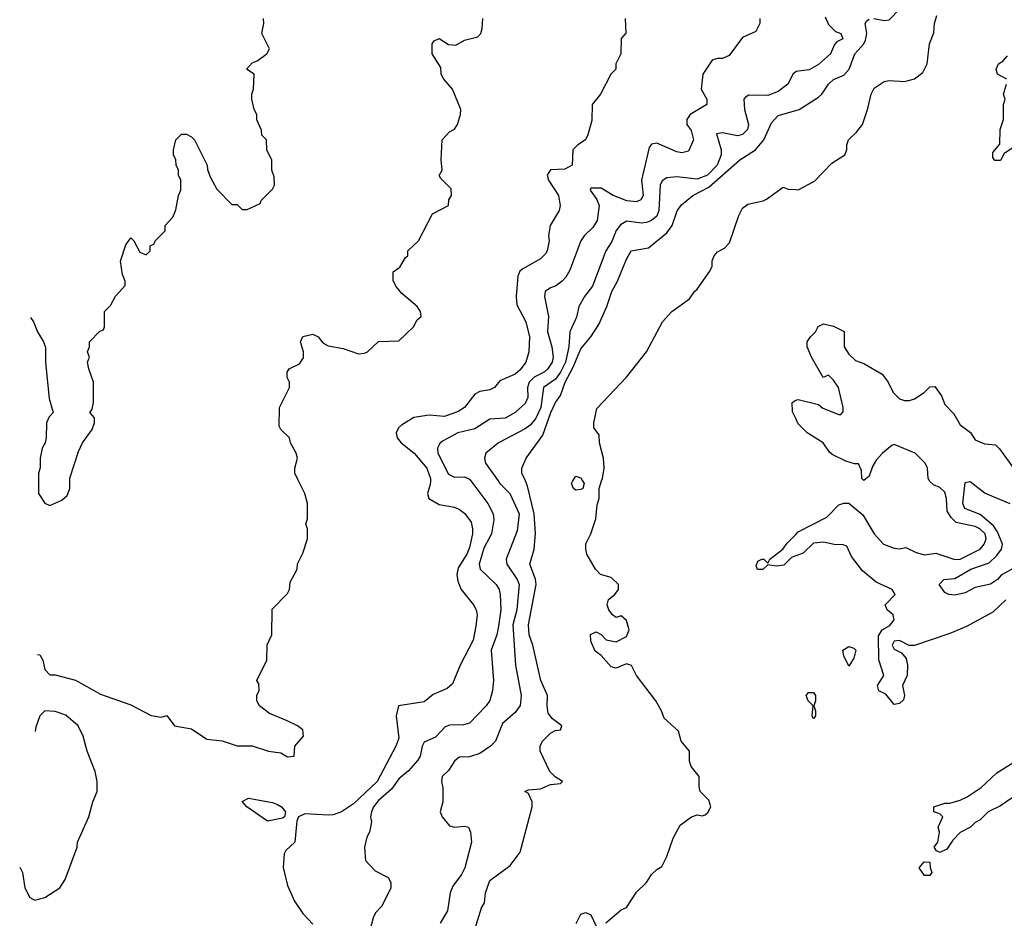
# Model space of a CAD drawing. Header units: inches. Extents: x 2710684 to 2828758, y 857022 to 965663.
# Tile 191 of 256: x 2716930 to 2720825, y 928269 to 931825. Entities that reach past the tile are written whole.
import ezdxf

# ---------------------------------------------------------------- set-up
doc = ezdxf.new("R2010")
doc.units = ezdxf.units.IN
doc.header["$MEASUREMENT"] = 0
for name, color, linetype in [('C7912', 7, 'Continuous'), ('C7913', 7, 'Continuous'), ('C7922', 7, 'Continuous'), ('C7923', 7, 'Continuous')]:
    doc.layers.add(name, color=color, linetype=linetype)

msp = doc.modelspace()

# ---------------------------------------------------------------- linework, layer by layer
at = {"layer": 'C7912', "color": 4}
for points, elevation in [([(2717000.7, 929312.9), (2717010, 929312), (2717022, 929290), (2717030, 929254), (2717050, 929232), (2717070, 929232), (2717150.7, 929210.7), (2717250, 929156), (2717370, 929114), (2717450, 929070.8), (2717490, 929064.7), (2717511.6, 929071.6), (2717542, 929030), (2717610, 929018), (2717670, 928978), (2717730.9, 928970.9), (2717790, 928951), (2717850, 928951.3), (2717914, 928930), (2717963.5, 928923.5), (2717990, 928908), (2718015.3, 928910), (2718018, 928950), (2718052.7, 928990), (2718050, 929014), (2718028.7, 929030), (2717988.7, 929050), (2717918.9, 929078.9), (2717879, 929110), (2717868, 929130), (2717868, 929150), (2717878, 929170), (2717876.4, 929196.4), (2717868, 929210), (2717908, 929290), (2717908.9, 929351.1), (2717928, 929390), (2717928.4, 929491.6), (2717990, 929554), (2717998, 929570), (2718000.4, 929599.6), (2718028, 929650), (2718028.9, 929671.1), (2718050, 929714), (2718068.7, 929770), (2718068.7, 929810), (2718062, 929830), (2718068.7, 929850), (2718068.7, 929910), (2718058, 929950), (2718033, 930000)], 44), ([(2717004.7, 930000), (2717004.7, 929950), (2717030, 929912), (2717050, 929902), (2717096.4, 929923.6), (2717118, 929942), (2717128, 929970), (2717128.6, 930000)], 48), ([(2718555.3, 930000), (2718554.5, 929985.5), (2718543.7, 929950), (2718549.3, 929930), (2718590, 929906.6), (2718650, 929896), (2718670, 929886.6), (2718691.3, 929871.3), (2718716, 929836), (2718722, 929810), (2718721.1, 929790), (2718710, 929736), (2718699.6, 929710), (2718664.7, 929655.3), (2718659.5, 929630), (2718662.9, 929602.9), (2718677.2, 929570), (2718725.2, 929510), (2718736, 929490), (2718739.3, 929470), (2718734.8, 929425.2), (2718723.7, 929370), (2718673.2, 929270), (2718642.7, 929197.3), (2718621.2, 929178.8), (2718566, 929154), (2718530, 929126), (2718428.7, 929110), (2718419.3, 929070), (2718430, 928982), (2718418, 928950), (2718344.2, 928810), (2718250, 928722), (2718202.7, 928690), (2718170, 928678.9), (2718150, 928677.4), (2718058, 928682), (2718033.2, 928670), (2718026.3, 928653.7), (2718019, 928570), (2717982.7, 928537.3), (2717976, 928524), (2717972.7, 928470), (2717990, 928398), (2718017.2, 928337.2), (2718050, 928288), (2718090, 928246)], 36), ([(2718714.9, 930000), (2718782, 929910), (2718803.7, 929870), (2718806.3, 929846.3), (2718797, 929790), (2718766.1, 929733.9), (2718747.8, 929670), (2718752, 929650), (2718814.5, 929590), (2718827, 929570), (2718831.5, 929550), (2718833.3, 929490), (2718824.8, 929424.8), (2718817.6, 929390), (2718795.1, 929330), (2718804.5, 929210), (2718800.9, 929170), (2718789.5, 929130.5), (2718776, 929110), (2718710, 929041), (2718685.6, 929034.4), (2718630, 929033), (2718613.4, 929026.6), (2718574.7, 928985.3), (2718530, 928966), (2718522, 928950), (2718514, 928910), (2718504.9, 928895.1), (2718468.2, 928851.8), (2718430, 928820.7), (2718400.5, 928779.5), (2718350, 928734.8), (2718329.3, 928710), (2718322, 928690), (2718318, 928670), (2718322, 928650), (2718314, 928610), (2718304, 928590), (2718294, 928550), (2718298, 928498), (2718336.4, 928456.4), (2718388, 928430), (2718398, 928410), (2718398, 928390), (2718363.1, 928316.9), (2718338, 928290), (2718328, 928270), (2718280.9, 928090)], 32), ([(2718822.4, 930000), (2718829.4, 929990), (2718869.6, 929949.6), (2718905.6, 929870), (2718898.3, 929801.7), (2718854.5, 929690), (2718857, 929670), (2718898.4, 929610), (2718905.6, 929590), (2718896.4, 929490), (2718881, 929430), (2718891.8, 929270), (2718914.5, 929150), (2718909.5, 929110.5), (2718890, 929082.8), (2718840.1, 929039.9), (2718812.3, 928970), (2718792.3, 928950), (2718750, 928920.5), (2718710, 928907.7), (2718670, 928906), (2718660.2, 928899.8), (2718650, 928891.3), (2718626.6, 928853.4), (2718602, 928830), (2718599, 928810), (2718604.7, 928784.7), (2718603.7, 928730), (2718594, 928690), (2718602, 928670), (2718630, 928635.3), (2718650, 928629), (2718690, 928634), (2718706, 928630), (2718714, 928610), (2718717.2, 928570), (2718691.6, 928468.4), (2718678, 928442), (2718644.1, 928395.9), (2718633.2, 928370), (2718622, 928298), (2718593.2, 928250)], 28), ([(2718719.5, 928190), (2718757.2, 928310), (2718769.2, 928330), (2718773.2, 928370), (2718790, 928418), (2718870, 928477.3), (2718909.6, 928530.4), (2718957.2, 928710), (2718957.2, 928730), (2718943.1, 928763.1), (2718928.7, 928770), (2718943.1, 928776.9), (2718990, 928781), (2719030, 928798.8), (2719070, 928802), (2719078, 928810), (2719048.9, 928828.9), (2719028, 928850), (2718988.7, 928930), (2718988.7, 928950), (2718998, 928970), (2719030, 929002), (2719048.4, 929011.6), (2719070, 929014), (2719075.3, 929030), (2719038, 929058), (2719021.2, 929081.2), (2719016.2, 929110), (2719017.6, 929150), (2718991.8, 929210), (2718959.5, 929350), (2718945.6, 929390), (2718943.6, 929430), (2718973, 929590), (2718971, 929611), (2718947.6, 929670), (2718966, 929730), (2718971.1, 929791.1), (2718965.1, 929870), (2718939.6, 929979.6), (2718930.5, 930000)], 24), ([(2719157, 930000), (2719162.8, 929990), (2719158, 929970), (2719150, 929965.2), (2719130, 929962.7), (2719121.2, 929970), (2719112.7, 929990), (2719118.7, 930000)], 16), ([(2719248.9, 928251.1), (2719310, 928302), (2719330, 928312), (2719370, 928372), (2719409.1, 928410.9), (2719430, 928442), (2719450, 928462), (2719470, 928474), (2719490, 928514), (2719514.6, 928585.4), (2719543.1, 928636.9), (2719588, 928670), (2719610, 928678.8), (2719630, 928674.8), (2719641.2, 928678.8), (2719652.7, 928687.3), (2719664.5, 928710), (2719656.9, 928736.9), (2719622.7, 928770), (2719618, 928790), (2719618, 928830), (2719586.6, 928870), (2719579.3, 928890), (2719579.3, 928930), (2719546.6, 928970), (2719536, 929010), (2719480.2, 929060.2), (2719469.2, 929090), (2719446.6, 929130), (2719369.7, 929229.7), (2719350, 929268.7), (2719330, 929276), (2719290, 929258.4), (2719270, 929263.7), (2719230, 929309.2), (2719206.3, 929326.3), (2719190, 929366), (2719188.4, 929391.6), (2719210, 929402), (2719230, 929391.3), (2719250.6, 929370.6), (2719290, 929363), (2719330, 929384), (2719340.7, 929410), (2719330, 929448), (2719310, 929466), (2719290, 929459), (2719275.3, 929470), (2719261.2, 929490), (2719254, 929510), (2719259, 929530), (2719284, 929550), (2719299.3, 929570), (2719299.3, 929590), (2719270, 929617.2), (2719228, 929630), (2719208, 929650), (2719174, 929710), (2719169.2, 929730), (2719169.4, 929750.6), (2719189.1, 929790.9), (2719209, 929850), (2719214.6, 929905.4), (2719222, 929930), (2719222, 929970), (2719232, 930000)], 16), ([(2720000, 929703.3), (2719982.8, 929697.2), (2719953, 929667), (2719922.7, 929662.7), (2719890, 929668), (2719870, 929648.7), (2719849.1, 929649.1), (2719844, 929664), (2719850, 929682), (2719866, 929690), (2719874, 929690), (2719890, 929674), (2719898, 929690), (2719948.7, 929730), (2719966, 929754), (2720000, 929788)], 12), ([(2716930.1, 928471.7), (2716941, 928450), (2716950.7, 928390), (2716970, 928351.3), (2716990, 928341), (2717030, 928351), (2717088.7, 928390), (2717110, 928422), (2717157.2, 928550), (2717159, 928570), (2717204, 928670), (2717219, 928730), (2717236, 928770), (2717236, 928810), (2717229.2, 928850), (2717197, 928930), (2717180.7, 928990), (2717162, 929030), (2717112.8, 929072.8), (2717070, 929087.3), (2717030, 929089.3), (2717010.4, 929069.6), (2716994.6, 929025.4), (2716990.7, 929007.5)], 44), ([(2719131.9, 928248.1), (2719150, 928284.7), (2719170, 928291.3), (2719190, 928282), (2719210, 928238)], 16)]:
    msp.add_lwpolyline(points, dxfattribs=dict(at, elevation=elevation))
at = {"layer": 'C7912', "color": 4, "elevation": 36}
msp.add_lwpolyline([(2717910, 928653.2), (2717829, 928710), (2717809.6, 928730.4), (2717835.3, 928744.7), (2717930, 928726.8), (2717950, 928719.1), (2717966, 928710), (2717981, 928690), (2717978, 928670), (2717970, 928665.2)], close=True, dxfattribs=at)
at = {"layer": 'C7913', "color": 4}
for points, elevation in [([(2717128.6, 930000), (2717128.9, 930011.1), (2717163.2, 930116.8), (2717179, 930150), (2717216.4, 930203.6), (2717226, 930230), (2717226, 930250), (2717208, 930270), (2717216.4, 930283.6), (2717222, 930310), (2717222, 930390), (2717203.1, 930443.1), (2717198, 930470), (2717206, 930490), (2717198, 930510), (2717206, 930530), (2717206, 930550), (2717247.3, 930592.7), (2717262, 930598), (2717266, 930610), (2717266, 930670), (2717290, 930694), (2717308.9, 930731.1), (2717347.3, 930772.7), (2717348, 930790), (2717336.4, 930816.4), (2717329.2, 930870), (2717350, 930934), (2717370, 930962), (2717382, 930950), (2717405.4, 930905.4), (2717430, 930894), (2717446, 930910), (2717446, 930930), (2717462, 930938), (2717466, 930950), (2717506, 930990), (2717506, 931010), (2717536.4, 931043.6), (2717547.3, 931072.7), (2717558, 931130), (2717568, 931150), (2717568, 931190), (2717558, 931210), (2717558, 931230), (2717548.9, 931248.9), (2717548, 931270), (2717538, 931290), (2717538, 931310), (2717548, 931350), (2717570, 931372), (2717590, 931372), (2717610, 931362), (2717622, 931350), (2717672, 931250), (2717672.7, 931232.7), (2717683.6, 931203.6), (2717710, 931154), (2717770, 931094), (2717790, 931094), (2717810, 931074), (2717830, 931074), (2717882, 931098), (2717886, 931110), (2717930, 931154), (2717938, 931170), (2717936.4, 931203.6), (2717928, 931230), (2717928, 931270), (2717908.4, 931308.4), (2717906, 931350), (2717888.4, 931368.4), (2717887.3, 931387.3), (2717868.9, 931428.9), (2717868, 931450), (2717858, 931470), (2717848, 931510), (2717848, 931530), (2717855.3, 931550), (2717858, 931610), (2717828, 931630), (2717850, 931654), (2717870, 931662), (2717908, 931690), (2717918, 931710), (2717888, 931770), (2717895.3, 931810), (2717894, 931830)], 48), ([(2718033, 930000), (2718018, 930030), (2718018, 930050), (2718029, 930090), (2718024, 930110), (2718002, 930150), (2717998, 930170), (2717963.1, 930203.1), (2717956.4, 930216.4), (2717958, 930290), (2717998, 930370), (2717998, 930390), (2717988.9, 930408.9), (2717988, 930430), (2717996.4, 930443.6), (2718037.2, 930462.8), (2718052.9, 930487.1), (2718052.3, 930510), (2718041.2, 930550), (2718050, 930570.8), (2718090, 930580.7), (2718110.5, 930570.5), (2718130, 930546.8), (2718150, 930534.8), (2718210, 930524), (2718270, 930502.8), (2718294.6, 930505.4), (2718306, 930510), (2718350, 930552), (2718430, 930554), (2718488, 930610), (2718503.1, 930636.9), (2718518, 930650), (2718515.3, 930670), (2718502, 930690), (2718442, 930742), (2718418, 930770), (2718407.3, 930792.7), (2718407.3, 930827.3), (2718434.6, 930845.4), (2718456.4, 930883.6), (2718466, 930890), (2718466, 930910), (2718508, 930950), (2718563.1, 931056.9), (2718626, 931090), (2718628.4, 931111.6), (2718638, 931130), (2718636.4, 931156.4), (2718596.4, 931196.4), (2718589.1, 931209.1), (2718602, 931230), (2718598, 931270), (2718602, 931350), (2718630, 931382), (2718650, 931392), (2718662, 931410), (2718674, 931450), (2718675.3, 931470), (2718642, 931550), (2718608, 931590), (2718598, 931610), (2718596.4, 931636.4), (2718562, 931690), (2718562, 931730), (2718570, 931742), (2718590, 931751.3), (2718627.1, 931727.1), (2718655.5, 931724.5), (2718690, 931744.7), (2718743.1, 931756.9), (2718754, 931770), (2718759, 931790), (2718762, 931830)], 44), ([(2719326, 931830), (2719328, 931772), (2719308.9, 931751.1), (2719308, 931690), (2719288, 931650), (2719288, 931630), (2719268, 931610), (2719228, 931530), (2719195.3, 931490), (2719193.6, 931426.4), (2719178, 931370), (2719168, 931350), (2719138, 931330), (2719118, 931310), (2719115.3, 931250), (2719086.3, 931233.7), (2719029.6, 931230.4), (2719017.2, 931210), (2719022.7, 931190), (2719061.2, 931130), (2719068.7, 931090), (2719064, 931070), (2719029.3, 931010), (2719022.7, 930970), (2719025.2, 930950), (2719017.2, 930910), (2719010, 930898), (2718990, 930878.8), (2718920.5, 930839.5), (2718909.2, 930830), (2718900.9, 930810), (2718894.5, 930730), (2718896.6, 930696.6), (2718932, 930630), (2718947, 930570), (2718943.7, 930510), (2718932.7, 930470), (2718910, 930438.8), (2718890, 930422.8), (2718830, 930396), (2718808.7, 930370), (2718790, 930360.7), (2718750, 930353.4), (2718730, 930343), (2718689.6, 930290.4), (2718664.9, 930275.1), (2718610, 930255.3), (2718550, 930259.5), (2718489.7, 930250.3), (2718440.1, 930219.9), (2718429, 930210), (2718419.3, 930190), (2718423.7, 930170), (2718439.3, 930150), (2718490, 930109.6), (2718541.3, 930050), (2718555.8, 930010), (2718555.3, 930000)], 36), ([(2719858, 931830), (2719858, 931810), (2719842, 931778), (2719790, 931754.8), (2719737.2, 931682.8), (2719710, 931671.3), (2719690, 931671.3), (2719670, 931664.7), (2719633.2, 931610), (2719626, 931550), (2719648.7, 931510), (2719648.7, 931490), (2719582, 931450), (2719569.3, 931430.7), (2719569.2, 931410), (2719586.3, 931386.3), (2719596, 931350), (2719575.5, 931304.5), (2719550, 931298.8), (2719530, 931302), (2719450, 931336), (2719430, 931332), (2719420.2, 931319.8), (2719389.5, 931190), (2719396.2, 931130), (2719387.2, 931112.8), (2719370, 931103.8), (2719331.8, 931108.2), (2719278, 931130), (2719230, 931158), (2719190, 931158), (2719186.6, 931150), (2719213.6, 931113.6), (2719222, 931090), (2719214.5, 931030), (2719197.2, 931002.8), (2719162.7, 930970), (2719149.6, 930950.4), (2719106.2, 930833.8), (2719090, 930806.8), (2719076, 930790), (2719050, 930770.6), (2719030, 930764), (2719009.2, 930750), (2719006.6, 930730), (2719022, 930650), (2719017.6, 930590), (2719035.6, 930530), (2719040.5, 930490), (2719036.3, 930470), (2719018, 930442), (2719004.5, 930430), (2718965.6, 930410), (2718945.4, 930390), (2718939.1, 930370), (2718940.7, 930330), (2718930, 930306.8), (2718890, 930270.7), (2718850, 930248), (2718790, 930244), (2718730, 930206.4), (2718664, 930190), (2718602.9, 930157.1), (2718592.1, 930147.9), (2718582.7, 930130), (2718583.7, 930110), (2718626.6, 930026.6), (2718650, 930014.5), (2718690, 930016.2), (2718710, 930006.6), (2718714.9, 930000)], 32), ([(2720000, 931619), (2719990, 931611), (2719969.5, 931570), (2719930, 931540.5), (2719890, 931524.9), (2719814, 931526), (2719801.2, 931518.8), (2719795.3, 931510), (2719797, 931470), (2719813.3, 931410), (2719809.4, 931390), (2719790, 931370.6), (2719770, 931364.9), (2719710, 931378), (2719686.8, 931373.2), (2719704.7, 931310), (2719704.7, 931290), (2719689.7, 931250), (2719651.3, 931210), (2719610, 931194.3), (2719530, 931203), (2719490, 931198.8), (2719472.3, 931187.7), (2719463.7, 931170), (2719458.7, 931070), (2719450, 931047.7), (2719430, 931030.5), (2719410, 931022.4), (2719390, 931020.4), (2719331.8, 931028.2), (2719306.3, 931013.7), (2719289.7, 930990.3), (2719272.5, 930947.5), (2719249.4, 930910), (2719196, 930770), (2719164, 930730), (2719142, 930690), (2719132.5, 930647.5), (2719106, 930590), (2719102, 930530), (2719088.7, 930470), (2719070, 930430.4), (2719050, 930403.1), (2719002, 930370), (2718992, 930290), (2718970, 930246), (2718950, 930220.4), (2718930, 930206), (2718824, 930150), (2718774, 930110), (2718769.2, 930090), (2718773.2, 930070), (2718822.4, 930000)], 28), ([(2718930.5, 930000), (2718917.2, 930030), (2718917.2, 930050), (2718934, 930090), (2718999.7, 930180.2), (2719031.3, 930270), (2719050, 930310.7), (2719070, 930337.3), (2719087.8, 930390), (2719119.3, 930450), (2719150, 930523), (2719189.6, 930570), (2719221.7, 930618.3), (2719252.7, 930690), (2719272.7, 930750), (2719295.1, 930790), (2719330, 930878), (2719349.3, 930910), (2719417.5, 930922.5), (2719490, 930982), (2719511.6, 931010), (2719531.5, 931068.5), (2719547.9, 931092.1), (2719593.2, 931130), (2719657, 931163), (2719779.5, 931270), (2719840.5, 931310), (2719873.6, 931350), (2719903.6, 931416.4), (2719930, 931446), (2720000, 931466)], 24), ([(2719232, 930000), (2719235.3, 930010), (2719242, 930050), (2719239, 930090), (2719224, 930150), (2719222, 930182), (2719202, 930210), (2719201.2, 930230), (2719213.6, 930286.4), (2719330, 930411), (2719409.3, 930510), (2719473.2, 930630), (2719510, 930670.8), (2719580.2, 930719.8), (2719599, 930750), (2719610, 930758.8), (2719660.9, 930830), (2719669.4, 930850), (2719669.6, 930870.4), (2719677.2, 930890), (2719690, 930906), (2719718.9, 930921.1), (2719738, 930942), (2719775.1, 931050), (2719790, 931078.8), (2719810, 931095.5), (2719871.9, 931108.1), (2719885.1, 931114.9), (2719950, 931162), (2719970, 931154), (2720000, 931152.5)], 16), ([(2716973.4, 930645.9), (2716984.7, 930630), (2717001, 930590), (2717024.7, 930550), (2717031.6, 930528.4), (2717032, 930468), (2717046.4, 930326.4), (2717062, 930270), (2717046.4, 930253.6), (2717036, 930230), (2717034.8, 930170), (2717030.8, 930150), (2717018.8, 930130), (2717011, 930090), (2717011.1, 930051.1), (2717004.7, 930030), (2717004.7, 930000)], 48), ([(2720000, 930246.6), (2719987.3, 930272.7), (2719986, 930310), (2720000, 930319.3)], 12), ([(2719118.7, 930000), (2719130, 930018.8), (2719150, 930012), (2719157, 930000)], 16)]:
    msp.add_lwpolyline(points, dxfattribs=dict(at, elevation=elevation))
at = {"layer": 'C7922', "color": 4}
for points, elevation in [([(2720000, 929788), (2720010, 929798), (2720123.1, 929856.9), (2720170, 929904.7), (2720190, 929912), (2720210, 929912), (2720266, 929866), (2720310, 929790.8), (2720346.8, 929750), (2720390, 929734), (2720410, 929731), (2720436, 929736), (2720475.9, 929715.9), (2720510, 929707.7), (2720554.4, 929714.4), (2720630, 929688.4), (2720650, 929690.7), (2720729.2, 929730), (2720746, 929750), (2720754, 929770), (2720749.2, 929790), (2720729, 929810), (2720710, 929819.5), (2720635.1, 929835.1), (2720614.5, 929854.5), (2720599.5, 929879.5), (2720597, 929930), (2720590, 929955.3), (2720570, 929974), (2720544.7, 929984.7), (2720530, 929998), (2720529, 930000)], 12), ([(2720870, 929658.7), (2720813.1, 929626.9), (2720798, 929610), (2720770, 929591.5), (2720710, 929578.4), (2720670, 929557), (2720630, 929547.6), (2720606, 929550), (2720590, 929558), (2720568, 929590), (2720586, 929610), (2720630, 929613), (2720692.7, 929650), (2720764.7, 929675.3), (2720796, 929704), (2720814.3, 929730), (2720818.3, 929750), (2720798.9, 929798.9), (2720782.3, 929822.3), (2720730, 929867.3), (2720669.6, 929890), (2720660.5, 929910), (2720670, 929994), (2720690, 929997.3), (2720750, 929950.7), (2720847.3, 929910)], 8), ([(2720831.1, 929528.9), (2720779.8, 929480.2), (2720676.3, 929423.7), (2720610, 929395.3), (2720470, 929348.7), (2720448.7, 929348.7), (2720410, 929368), (2720390, 929366), (2720382, 929350), (2720390, 929334), (2720418.8, 929318.8), (2720437.3, 929297.3), (2720442.8, 929270), (2720441, 929230), (2720422, 929190), (2720431, 929151), (2720426.4, 929133.6), (2720410, 929119), (2720390, 929115.3), (2720356, 929156), (2720329.3, 929169.3), (2720324, 929190), (2720349, 929230), (2720328.7, 929291.3), (2720327.3, 929387.3), (2720342, 929410), (2720372.9, 929427.1), (2720389.3, 929450), (2720385.2, 929470), (2720362, 929490), (2720354, 929510), (2720394, 929550), (2720382, 929570), (2720318.6, 929598.6), (2720263.7, 929643.7), (2720220.2, 929700.2), (2720202, 929742), (2720187.3, 929747.3), (2720151.6, 929748.4), (2720110, 929757.2), (2720070, 929754), (2720030, 929714), (2720000, 929703.3)], 12), ([(2720910, 928782), (2720810, 928714), (2720762, 928690), (2720730, 928658), (2720710, 928648), (2720690.9, 928629.1), (2720650, 928608), (2720622, 928578), (2720598, 928542), (2720570, 928528.7), (2720556.4, 928536.4), (2720548, 928550), (2720562, 928570), (2720568.7, 928610), (2720564, 928630), (2720582, 928670), (2720570, 928682), (2720546, 928690), (2720546, 928710), (2720590, 928724.7), (2720610, 928724.7), (2720650, 928736), (2720678, 928750), (2720733.6, 928786.4), (2720796, 928844), (2720870, 928891.3)], 12)]:
    msp.add_lwpolyline(points, dxfattribs=dict(at, elevation=elevation))
at = {"layer": 'C7922', "color": 4, "elevation": 12}
for points in [[(2720210, 929266), (2720190, 929308), (2720186.6, 929330), (2720210, 929344), (2720230, 929337.3), (2720237.3, 929330), (2720230, 929298)], [(2720070, 929058), (2720065.2, 929070), (2720069, 929110), (2720048.7, 929130), (2720042, 929150), (2720050, 929162), (2720070, 929162), (2720078, 929150), (2720078.8, 929130), (2720071.3, 929110), (2720078, 929090), (2720078, 929070)], [(2720510, 928438), (2720488.4, 928468.4), (2720508.4, 928491.6), (2720531, 928491), (2720531.3, 928470), (2720538, 928450), (2720530, 928438)]]:
    msp.add_lwpolyline(points, close=True, dxfattribs=at)
at = {"layer": 'C7923', "color": 4}
for points, elevation in [([(2720309.7, 931830.3), (2720350, 931822), (2720370, 931824.4), (2720412.2, 931867.8)], 24), ([(2720000, 931152.5), (2720010, 931152), (2720074.2, 931185.8), (2720142.9, 931257.1), (2720194, 931290), (2720202, 931310), (2720202, 931330), (2720208.7, 931350), (2720240.4, 931379.6), (2720264, 931410), (2720286, 931474), (2720298, 931530), (2720310, 931554), (2720350, 931580.5), (2720370, 931584.9), (2720430, 931580.7), (2720469.4, 931590.6), (2720503.3, 931616.7), (2720519.5, 931650), (2720529.5, 931730), (2720546.8, 931773.2), (2720549.5, 931810), (2720558.6, 931841.4)], 16), ([(2720116.4, 931836.4), (2720130, 931806), (2720158, 931778), (2720178, 931770), (2720186, 931750), (2720163.1, 931736.9), (2720153.6, 931726.4), (2720137.2, 931690), (2720090, 931647.3), (2720053.1, 931626.9), (2720000.5, 931619.5), (2720000, 931619)], 28), ([(2720000, 931466), (2720014, 931470), (2720090, 931518), (2720103.7, 931530), (2720130, 931570.6), (2720150, 931588), (2720190, 931606), (2720210.9, 931630), (2720234, 931690), (2720269.7, 931730), (2720276.5, 931743.5), (2720281.1, 931770), (2720275.1, 931810), (2720280.1, 931819.9), (2720290, 931827.3)], 24), ([(2720835.3, 931590), (2720798, 931610), (2720793.2, 931630), (2720802.7, 931650), (2720819.3, 931660.7), (2720838, 931682)], 12), ([(2720897.3, 931342.7), (2720824.7, 931295.3), (2720810, 931268), (2720788.4, 931268.4), (2720780.4, 931280.4), (2720780.4, 931299.6), (2720807.3, 931332.7), (2720808.7, 931390), (2720822, 931430), (2720822, 931490), (2720828, 931510), (2720822, 931530), (2720834, 931570)], 12), ([(2720000, 930319.3), (2720000.4, 930319.6), (2720010, 930322), (2720090, 930302), (2720107.1, 930287.1), (2720170, 930262), (2720178, 930262), (2720187.3, 930272.7), (2720188, 930290), (2720168.7, 930370), (2720150, 930398), (2720130, 930418), (2720108.9, 930408.9), (2720062, 930490), (2720046, 930530), (2720046, 930550), (2720058, 930570), (2720078, 930590), (2720088.9, 930611.1), (2720110, 930622), (2720150, 930612), (2720191.1, 930591.1), (2720191.3, 930530), (2720210, 930502), (2720236.9, 930476.9), (2720270, 930464.7), (2720342, 930422), (2720366, 930390), (2720386, 930350), (2720410, 930324.7), (2720430, 930318), (2720450, 930318), (2720470, 930324.7), (2720508, 930350), (2720530, 930372), (2720550, 930374), (2720576.3, 930336.3), (2720590, 930302), (2720625.4, 930265.4), (2720650, 930222), (2720691, 930191), (2720710, 930162), (2720746.4, 930146.4), (2720790, 930142), (2720806.4, 930126.4), (2720861, 930050)], 12), ([(2720529, 930000), (2720524, 930010), (2720521.2, 930050), (2720512.7, 930070), (2720473.2, 930110), (2720390, 930143.7), (2720380.4, 930139.6), (2720344, 930110), (2720318.5, 930081.5), (2720303.5, 930056.5), (2720290, 930018), (2720270, 930002), (2720262, 930010), (2720260.4, 930040.4), (2720248, 930068), (2720232, 930068), (2720198, 930078), (2720144.7, 930104.7), (2720133.6, 930113.6), (2720108, 930150), (2720046, 930190), (2720010, 930226), (2720000, 930246.6)], 12)]:
    msp.add_lwpolyline(points, dxfattribs=dict(at, elevation=elevation))

doc.saveas('drawing.dxf')
